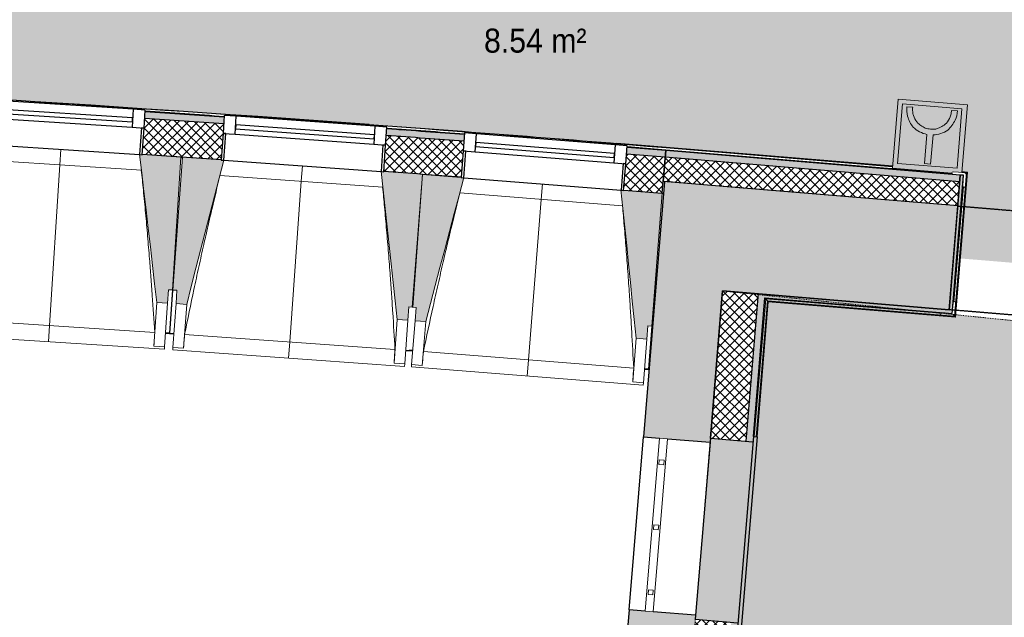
# Model space of a CAD drawing. Header units: millimetres. Extents: x 1909 to 78032, y -36590 to 14615.
# Tile 11 of 68: x 27430 to 31115, y -22550 to -20312. Entities that reach past the tile are written whole.
import ezdxf

# ---------------------------------------------------------------- set-up
doc = ezdxf.new("R2010")
doc.units = ezdxf.units.MM
for name, pattern in [('Caché', [3, 2, -1]), ('Tiret', [2.5, 1.25, -1.25]), ('Tiret_2_', [2.5, 1.25, -1.25]), ('Tiret_3_', [6.35, 3.175, -3.175])]:
    doc.linetypes.add(name, pattern=pattern)
for name, color, linetype, lineweight in [('A-AREA-IDEN', 7, 'Continuous', 30), ('A-DETL-GENF', 7, 'Continuous', 18), ('A-DETL-HDLN', 7, 'Caché', 18), ('A-DOOR', 7, 'Continuous', 25), ('A-FLOR', 7, 'Continuous', 25), ('A-FLOR-HRAL', 7, 'Continuous', 18), ('A-GENM', 7, 'Continuous', 18), ('A-GLAZ', 7, 'Continuous', 25), ('A-WALL', 7, 'Continuous', 25), ('A-WALL-PATT', 7, 'Continuous', 25), ('E-FIRE', 7, 'Continuous', 18), ('I-WALL', 7, 'Continuous', 25), ('M-AREA-PATT', 7, 'Continuous', 18), ('Q-SPCQ', 7, 'Continuous', 18), ('S-BEAM', 7, 'Continuous', 18)]:
    doc.layers.add(name, color=color, linetype=linetype, lineweight=lineweight)
doc.layers.add('A-DOOR-HDLN', color=5, linetype='Tiret', lineweight=25, true_color=0x0000ff)
doc.styles.add('Arial_1', font='arial.ttf', dxfattribs={"width": 0.9, "height": 90})
pattern_1 = [(45, (0, 0), (-17.67767, 17.67767), []), (135, (0, 0), (-17.67767, -17.67767), [])]

# ---------------------------------------------------------------- blocks, each defined once
blk = doc.blocks.new('XXX_VIDE FENETRE - 590-389517-2021_015_1111_DCE_1_50_N0 FINI_SSI_ZDA_ZDM')
at = {"layer": 'A-GLAZ'}
for p, q in [((-305.1, 0), (-305.1, -100)), ((-295.1, 0), (-305.1, 0)), ((295.1, 0), (-295.1, 0)), ((-295.1, -100), (-295.1, 0)), ((305.1, 0), (295.1, 0)), ((295.1, 0), (295.1, -100)), ((305.1, -100), (305.1, 0)), ((-305.1, -100), (-295.1, -100)), ((-260.1, -100), (-305.1, -100)), ((-305.1, -100), (-305.1, -167.5)), ((-260.1, -167.5), (-260.1, -100)), ((260.1, -100), (-260.1, -100)), ((260.1, -100), (260.1, -167.5)), ((305.1, -100), (260.1, -100)), ((295.1, -100), (305.1, -100)), ((305.1, -167.5), (305.1, -100)), ((-305.1, -167.5), (-260.1, -167.5)), ((-260.1, -167.5), (260.1, -167.5)), ((260.1, -167.5), (305.1, -167.5))]:
    blk.add_line(p, q, dxfattribs=at)
at = {"layer": 'A-GLAZ', "color": 173, "true_color": 0x5c63b1}
for p, q in [((260.1, -120), (-260.1, -120)), ((-260.1, -120), (-260.1, -135)), ((-260.1, -135), (260.1, -135)), ((260.1, -135), (260.1, -120))]:
    blk.add_line(p, q, dxfattribs=at)
blk = doc.blocks.new('Garde-corps - Garde-corps-508221-2021_015_1111_DCE_1_50_N0 FINI_SSI_ZDA_ZDM')
at = {"layer": 'A-FLOR-HRAL'}
for p, q in [((-11517.4, -20725.9), (-11537.5, -20724.4)), ((-11295.1, -20739.9), (-11333.8, -20737.3)), ((-10537.3, -20789.1), (-10821.5, -20770.7)), ((-10537.3, -20789.2), (-10721.2, -20774.2)), ((-10538.2, -20799.6), (-10683.4, -20790.2)), ((-10538.2, -20799.6), (-10683.2, -20787.8)), ((-9466.3, -20888.5), (-10538.2, -20799.6)), ((-10537.6, -20792.5), (-9690, -20862.8)), ((-10537.4, -20790.8), (-9689.9, -20861.1)), ((-9689.7, -20859.4), (-10537.3, -20789.1)), ((-9457.4, -21422.9), (-9412.8, -20885.8)), ((-9455.8, -21424.8), (-9410.9, -20884.2)), ((-9454.3, -21426.6), (-9409.1, -20882.7)), ((-9430.9, -20884.3), (-9412.8, -20885.8)), ((-9430.8, -20882.6), (-9410.9, -20884.2)), ((-9409.1, -20882.7), (-9430.6, -20880.9)), ((-9412.8, -20885.8), (-9416.1, -20888.6)), ((-9460.1, -21369.4), (-9424.3, -20938.2)), ((-10207.5, -21873.3), (-10164.6, -21357.1)), ((-10200.4, -21873.9), (-10158.1, -21364.8)), ((-10198.6, -21874), (-10156.5, -21366.7)), ((-10197, -21874.1), (-10155, -21368.4)), ((-10164.6, -21357.1), (-9509.8, -21411.4)), ((-10158.1, -21364.8), (-10164.6, -21357.1)), ((-10158.1, -21364.8), (-9457.4, -21422.9)), ((-10156.5, -21366.7), (-9455.8, -21424.8)), ((-10155, -21368.4), (-9454.3, -21426.6)), ((-9457.4, -21422.9), (-9460.2, -21419.6))]:
    blk.add_line(p, q, dxfattribs=at)
for radius, start, end in [(130446.8, 85.301593, 87.259515), (130448.6, 85.791063, 87.258723), (130439.7, 86.029611, 86.159933), (130448.6, 85.301593, 85.790698), (130439.7, 85.633537, 85.761579)]:
    blk.add_arc((-21222.6, -150801), radius, start, end, dxfattribs=at)
for points, knots in [([(-9409.1, -20882.7), (-9409.2, -20882.7), (-9409.2, -20882.7), (-9409.3, -20882.9), (-9409.5, -20883), (-9409.7, -20883.1), (-9409.8, -20883.3), (-9410, -20883.4), (-9410.1, -20883.5), (-9410.2, -20883.6), (-9410.4, -20883.7), (-9410.5, -20883.9), (-9410.6, -20884), (-9410.8, -20884.1), (-9410.9, -20884.2), (-9410.9, -20884.2)], [0.1, 0.1, 0.1, 0.1, 0.2, 0.3, 0.4, 0.475, 0.55, 0.6, 0.65, 0.7, 0.75, 0.8, 0.85, 0.9, 1, 1, 1, 1]), ([(-10164.6, -21357.1), (-10164.6, -21357.1), (-10164.7, -21357), (-10164.8, -21356.9), (-10165, -21356.7), (-10165.2, -21356.5), (-10165.3, -21356.3), (-10165.5, -21356.1), (-10165.7, -21355.8), (-10166, -21355.5), (-10166.2, -21355.3), (-10166.4, -21355), (-10166.8, -21354.6), (-10167.1, -21354.1), (-10167.4, -21353.9)], [0, 0, 0, 0, 0.166667, 0.25, 0.333333, 0.416667, 0.458333, 0.5, 0.583333, 0.666667, 0.708333, 0.75, 0.833333, 1, 1, 1, 1]), ([(-10155, -21368.4), (-10155, -21368.4), (-10155.1, -21368.4), (-10155.2, -21368.3), (-10155.3, -21368.1), (-10155.5, -21367.9), (-10155.6, -21367.8), (-10155.7, -21367.6), (-10155.8, -21367.5), (-10155.9, -21367.4), (-10156.1, -21367.2), (-10156.2, -21367.1), (-10156.3, -21367), (-10156.4, -21366.8), (-10156.5, -21366.7), (-10156.5, -21366.7)], [0.1, 0.1, 0.1, 0.1, 0.2, 0.3, 0.4, 0.475, 0.55, 0.6, 0.65, 0.7, 0.75, 0.8, 0.85, 0.9, 1, 1, 1, 1]), ([(-9454.3, -21426.6), (-9454.3, -21426.6), (-9454.3, -21426.5), (-9454.4, -21426.4), (-9454.6, -21426.2), (-9454.7, -21426.1), (-9454.9, -21425.9), (-9455, -21425.7), (-9455.1, -21425.6), (-9455.2, -21425.5), (-9455.3, -21425.4), (-9455.4, -21425.2), (-9455.5, -21425.1), (-9455.7, -21424.9), (-9455.7, -21424.8), (-9455.8, -21424.8)], [0.1, 0.1, 0.1, 0.1, 0.2, 0.3, 0.4, 0.475, 0.55, 0.6, 0.65, 0.7, 0.75, 0.8, 0.85, 0.9, 1, 1, 1, 1])]:
    blk.add_open_spline(points, degree=3, knots=knots, dxfattribs=at)
blk = doc.blocks.new('61_CADRE HABILLAGE MEUNUISERIE - 0_65x1_01-528671-2021_015_1111_DCE_1_50_N0 FINI_SSI_ZDA_ZDM')
at = {"layer": 'A-GLAZ'}
for p, q in [((340, 160), (-340, 160)), ((-340, 160), (-340, 0)), ((340, 160), (340, 0)), ((360, 0), (-360, 0)), ((-360, 0), (-360, -15)), ((360, 0), (360, -15)), ((-360, -15), (360, -15))]:
    blk.add_line(p, q, dxfattribs=at)
blk = doc.blocks.new('1010_PROTECTION  D_ANGLE - 1010_PROTECTION  D_ANGLE-534363-2021_015_1111_DCE_1_50_N0 FINI_SSI_ZDA_ZDM')
at = {"layer": 'Q-SPCQ'}
for p, q in [((-10, 40), (-10, 0)), ((0, 0), (0, 40)), ((40, 0), (0, 0)), ((0, -10), (40, -10))]:
    blk.add_line(p, q, dxfattribs=at)
for centre, radius, start, end in [((-5, 40), 5, 360, 180), ((0, 0), 10, 180, 270), ((40, -5), 5, 270, 90)]:
    blk.add_arc(centre, radius, start, end, dxfattribs=at)
blk = doc.blocks.new('B02_ARC_rvt-1-2021_015_1111_DCE_1_50_N0 FINI_SSI_ZDA_ZDM')
at = {"layer": 'A-WALL-PATT', "lineweight": 5, "true_color": 0xdadada}
h = blk.add_hatch(color=254, dxfattribs=at)
h.paths.add_polyline_path([(-10540.5, -20827.5), (-10538.4, -20802.6), (-10683.4, -20790.8), (-10685.4, -20815.7), (-10610.9, -20821.8)])
h.paths.add_polyline_path([(-11293.7, -20767.8), (-11291.7, -20742.9), (-11582.4, -20721), (-11584.2, -20746), (-11296.5, -20767.6)])
h.paths.add_polyline_path([(-12192.8, -20702.3), (-12191, -20677.4), (-12487, -20657.1), (-12488.6, -20682.1), (-12195.4, -20702.1)])
h.paths.add_polyline_path([(-13097.6, -20642.7), (-13095.9, -20617.7), (-13391.3, -20599.6), (-13392.8, -20624.6), (-13099.9, -20642.5)])
h.paths.add_polyline_path([(-14002, -20589.4), (-14000.5, -20564.4), (-14295, -20548.4), (-14296.3, -20573.4), (-14004, -20589.2)])
h.paths.add_polyline_path([(-14905.7, -20542.4), (-14904.4, -20517.4), (-15009.1, -20512.7), (-15011.1, -20537.3), (-14907.5, -20542.3)])
h.paths.add_polyline_path([(-15081.1, -20534), (-15079, -20509.1), (-15199.5, -20503.4), (-15200.6, -20528.4), (-15084.9, -20533.8)])
h.paths.add_polyline_path([(-15810.3, -20501.7), (-15809.2, -20476.7), (-16104.4, -20464.8), (-16105.3, -20489.7), (-15811.8, -20501.6)])
h.paths.add_polyline_path([(-16715.1, -20467.2), (-16714.1, -20442.2), (-17009.4, -20432.4), (-17010.2, -20457.4), (-16716.4, -20467.2)])
h.paths.add_polyline_path([(-17620.1, -20439.1), (-17619.4, -20414.1), (-17914.7, -20406.3), (-17915.3, -20431.2), (-17621.2, -20439)])
h.paths.add_polyline_path([(-18525.3, -20417.2), (-18525.3, -20392.2), (-18820.1, -20386.4), (-18820, -20411.4), (-18526.1, -20417.2)])
h.paths.add_polyline_path([(-23088.6, -20402.7), (-23053.5, -20402.2), (-23053.9, -20377.2), (-23089, -20377.7), (-23088.7, -20399.2)])
h.paths.add_polyline_path([(-19430.6, -20401.6), (-19430.6, -20376.6), (-19724.8, -20372.9), (-19724.7, -20397.9), (-19431.2, -20401.6)])
h.paths.add_polyline_path([(-22443.3, -20395), (-22147.4, -20392.6), (-22147.6, -20367.6), (-22443.6, -20370)])
h.paths.add_polyline_path([(-20335.2, -20392.3), (-20335.5, -20367.3), (-20632.1, -20365.6), (-20631.9, -20390.6), (-20335.5, -20392.3)])
h.paths.add_polyline_path([(-21537.2, -20389.7), (-21242.2, -20389.3), (-21242.4, -20364.3), (-21537.3, -20364.7)])
at = {"layer": 'A-WALL-PATT', "lineweight": 18}
h = blk.add_hatch(dxfattribs=at)
h.set_pattern_fill('FP_1', color=256, style=0, pattern_type=2)
h.set_pattern_definition(pattern_1)
h.paths.add_polyline_path([(-10551.5, -20962.1), (-10540.5, -20827.5), (-10685.4, -20815.7), (-10696, -20950.3), (-10612.9, -20957)])
h.paths.add_polyline_path([(-11304.3, -20902.4), (-11293.7, -20767.8), (-11584.2, -20746), (-11593.8, -20880.6), (-11304.4, -20902.4)])
h.paths.add_polyline_path([(-12202.5, -20836.9), (-12192.8, -20702.3), (-12488.6, -20682.1), (-12497.4, -20816.8), (-12202.6, -20836.9)])
h.paths.add_polyline_path([(-13106.3, -20777.4), (-13097.6, -20642.7), (-13392.8, -20624.6), (-13400.6, -20759.3), (-13106.3, -20777.4)])
h.paths.add_polyline_path([(-14009.7, -20724.1), (-14002, -20589.4), (-14296.3, -20573.4), (-14303.1, -20708.2), (-14009.8, -20724.1)])
h.paths.add_polyline_path([(-14912.6, -20677.2), (-14905.7, -20542.4), (-15200.6, -20528.4), (-15206.6, -20663.3), (-14912.6, -20677.2)])
h.paths.add_polyline_path([(-15816.2, -20636.5), (-15810.3, -20501.7), (-16105.3, -20489.7), (-16110.3, -20624.6), (-15816.2, -20636.5)])
h.paths.add_polyline_path([(-16720.1, -20602.1), (-16715.1, -20467.2), (-17010.2, -20457.4), (-17014.2, -20592.3), (-16720.1, -20602.1)])
h.paths.add_polyline_path([(-17624.1, -20574), (-17620.1, -20439.1), (-17915.3, -20431.2), (-17918.4, -20566.2), (-17624.2, -20574)])
h.paths.add_polyline_path([(-18528.4, -20552.2), (-18525.3, -20417.2), (-18820.5, -20411.4), (-18822.7, -20546.4), (-18528.4, -20552.2)])
h.paths.add_polyline_path([(-23111.5, -20538), (-23051.9, -20537.1), (-23053.9, -20402.2), (-23113.6, -20403)])
h.paths.add_polyline_path([(-19432.8, -20536.6), (-19431.2, -20401.6), (-19725, -20397.9), (-19726.2, -20532.9), (-19432.8, -20536.6)])
h.paths.add_polyline_path([(-22441.8, -20530), (-22146.8, -20527.6), (-22147.6, -20392.6), (-22443.3, -20395), (-22442.9, -20431.5)])
h.paths.add_polyline_path([(-20336.4, -20527.3), (-20335.5, -20392.3), (-20632, -20390.6), (-20631.4, -20525.6), (-20336.4, -20527.3)])
h.paths.add_polyline_path([(-21536.6, -20524.7), (-21241.6, -20524.3), (-21242.4, -20389.3), (-21537.2, -20389.7), (-21537.1, -20426.4)])
at = {"layer": 'A-WALL-PATT', "lineweight": 5, "true_color": 0xdadada}
h = blk.add_hatch(color=254, dxfattribs=at)
h.paths.add_polyline_path([(-7820.5, -21053.1), (-7817.9, -21028.3), (-8609.1, -20962.6), (-8611.1, -20987.6), (-7829.7, -21052.4)])
h.paths.add_polyline_path([(-9438.2, -20918.9), (-9436.2, -20894), (-10538.4, -20802.6), (-10540.5, -20827.5), (-9459.1, -20917.2)])
at = {"layer": 'A-WALL-PATT', "lineweight": 18}
h = blk.add_hatch(dxfattribs=at)
h.set_pattern_fill('FP_1', color=256, style=0, pattern_type=2)
h.set_pattern_definition(pattern_1)
h.paths.add_polyline_path([(-7829.7, -21142.7), (-7820.5, -21053.1), (-8611.1, -20987.6), (-8618.6, -21077.2), (-7832.9, -21142.4)])
h.paths.add_polyline_path([(-9445.7, -21008.6), (-9438.2, -20918.9), (-10540.5, -20827.5), (-10547.9, -20917.2), (-9465, -21007)])
at = {"layer": 'A-WALL-PATT', "true_color": 0xdadada}
for points in [[(-9465.6, -21399.5), (-9423.7, -20895.1), (-9436.2, -20894.1), (-9478, -21398.5)], [(-9466.6, -21412), (-9465.6, -21399.5), (-10191.3, -21339.3), (-10192.3, -21351.8), (-9478, -21411)]]:
    blk.add_hatch(color=254, dxfattribs=at).paths.add_polyline_path(points)
at = {"layer": 'A-WALL-PATT', "lineweight": 18}
h = blk.add_hatch(dxfattribs=at)
h.set_pattern_fill('FP_1', color=256, style=0, pattern_type=2)
h.set_pattern_definition(pattern_1)
h.paths.add_polyline_path([(-10336.2, -23085.8), (-10293.3, -22568.6), (-10427.8, -22557.4), (-10470.8, -23075.5), (-10403.5, -23080.6)])
h.paths.add_polyline_path([(-10237, -21890.9), (-10191.3, -21339.3), (-10325.8, -21328.2), (-10371.6, -21879.7), (-10270, -21888.1)])
at = {"layer": 'A-WALL-PATT', "lineweight": 5, "true_color": 0xdadada}
h = blk.add_hatch(color=254, dxfattribs=at)
h.paths.add_polyline_path([(-10300.1, -22953.2), (-10268.4, -22570.6), (-10293.3, -22568.6), (-10325.1, -22951.3), (-10312.6, -22952.3)])
h.paths.add_polyline_path([(-10212.1, -21893), (-10167.4, -21353.9), (-10192.3, -21351.8), (-10237, -21890.9), (-10231.3, -21891.4)])
at = {"layer": 'A-FLOR'}
for p, q in [((-12352.9, -20828.5), (-12347.2, -20828.8)), ((-10542.7, -20918.8), (-10542.6, -20917.7)), ((-10551.5, -20962.1), (-10546.3, -20962.5))]:
    blk.add_line(p, q, dxfattribs=at)
at = {"layer": 'A-WALL'}
for p, q in [((-10540.5, -20827.5), (-10685.4, -20815.7)), ((-9438.2, -20918.9), (-10540.5, -20827.5)), ((-9436.2, -20894.1), (-9478, -21398.5)), ((-9465.6, -21399.5), (-9423.7, -20895.1)), ((-9423.7, -20895.1), (-9436.2, -20894.1)), ((-10325.8, -21328.2), (-10326.8, -21340.6)), ((-10191.3, -21339.3), (-10325.8, -21328.2)), ((-10237, -21890.9), (-10192.3, -21351.8)), ((-10192.3, -21351.8), (-10191.3, -21339.3)), ((-9478, -21398.5), (-10191.3, -21339.3)), ((-10167.4, -21353.9), (-9466.6, -21412)), ((-9466.6, -21412), (-9465.6, -21399.5))]:
    blk.add_line(p, q, dxfattribs=at)
for start, end in [(86.029639, 86.159904), (85.633565, 85.76155)]:
    blk.add_arc((-21222.6, -150801), 130411.7, start, end, dxfattribs=at)
at = {"layer": 'I-WALL'}
for p, q in [((-10538.4, -20802.6), (-10683.4, -20790.8)), ((-10551.5, -20962.1), (-10538.4, -20802.6)), ((-10538.4, -20802.6), (-10547.9, -20917.2)), ((-9436.2, -20894), (-10538.4, -20802.6)), ((-10547.9, -20917.2), (-9445.7, -21008.6)), ((-9445.7, -21008.6), (-9436.2, -20894)), ((-10696, -20950.3), (-10551.5, -20962.1)), ((-10326.8, -21340.6), (-10371.6, -21879.7)), ((-10210.5, -21873), (-10167.4, -21353.9))]:
    blk.add_line(p, q, dxfattribs=at)
for radius, start, end in [(130436.7, 86.029614, 86.15993), (130436.7, 85.63354, 85.761576), (130276.7, 86.029775, 86.159763), (130276.7, 85.633703, 85.761409)]:
    blk.add_arc((-21222.6, -150801), radius, start, end, dxfattribs=at)
at = {"layer": 'A-FLOR-HRAL', "lineweight": 18}
blk.add_blockref('Garde-corps - Garde-corps-508221-2021_015_1111_DCE_1_50_N0 FINI_SSI_ZDA_ZDM', (0, 0), dxfattribs=at)
at = {"layer": 'A-GLAZ', "lineweight": 18}
for name, p, rotation in [('XXX_VIDE FENETRE - 590-389517-2021_015_1111_DCE_1_50_N0 FINI_SSI_ZDA_ZDM', (-12801.9, -20798.2), 176.2953526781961), ('XXX_VIDE FENETRE - 590-389517-2021_015_1111_DCE_1_50_N0 FINI_SSI_ZDA_ZDM', (-11898.2, -20859.9), 175.8980836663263), ('XXX_VIDE FENETRE - 590-389517-2021_015_1111_DCE_1_50_N0 FINI_SSI_ZDA_ZDM', (-11000.2, -20927.5), 175.5008146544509), ('61_CADRE HABILLAGE MEUNUISERIE - 0_65x1_01-528671-2021_015_1111_DCE_1_50_N0 FINI_SSI_ZDA_ZDM', (-10240.3, -22231.8), 85.25476017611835)]:
    blk.add_blockref(name, p, dxfattribs=dict(at, rotation=rotation))
at = {"layer": 'Q-SPCQ', "lineweight": 18}
for p, rotation in [((-9423.7, -20895.1), 175.2586130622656), ((-9466.6, -21412), 85.25476017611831)]:
    blk.add_blockref('1010_PROTECTION  D_ANGLE - 1010_PROTECTION  D_ANGLE-534363-2021_015_1111_DCE_1_50_N0 FINI_SSI_ZDA_ZDM', p, dxfattribs=dict(at, rotation=rotation))
blk = doc.blocks.new('20_MUR PREFA_01 - MODULE_01 B-3165811-2021_015_1111_DCE_1_50_N0 FINI_SSI_ZDA_ZDM')
at = {"layer": 'A-GENM'}
for p, q in [((0, 722.1), (0, 661.4)), ((0, 661.4), (0, 58.5)), ((0, 0.7), (0, 58.5))]:
    blk.add_line(p, q, dxfattribs=at)
blk = doc.blocks.new('grille de défense - grille de défense 2-3214737-2021_015_1111_DCE_1_50_N0 FINI_SSI_ZDA_ZDM')
at = {"layer": 'Q-SPCQ'}
for p, q in [((-2057.4, -15), (-2057.4, 15)), ((-1407.4, 15), (-2057.4, 15)), ((-1958.4, 9), (-1976.4, 9)), ((-1976.4, 9), (-1976.4, -9)), ((-1958.4, -9), (-1958.4, 9)), ((-1714.4, 9), (-1732.4, 9)), ((-1732.4, 9), (-1732.4, -9)), ((-1714.4, -9), (-1714.4, 9)), ((-1470.3, 9), (-1488.3, 9)), ((-1488.3, 9), (-1488.3, -9)), ((-1470.3, -9), (-1470.3, 9)), ((-1407.4, 15), (-1407.4, -15)), ((-2057.4, -15), (-1407.4, -15)), ((-1976.4, -9), (-1958.4, -9)), ((-1732.4, -9), (-1714.4, -9)), ((-1488.3, -9), (-1470.3, -9))]:
    blk.add_line(p, q, dxfattribs=at)
blk = doc.blocks.new('Ouverture en rectangle - Ouverture en rectangle _83x207_-3217784-2021_015_1111_DCE_1_50_N0 FINI_SSI_ZDA_ZDM')
at = {"layer": 'A-DOOR-HDLN', "linetype": 'Tiret_2_'}
for p, q in [((-415, 195), (415, 195)), ((415, -195), (-415, -195))]:
    blk.add_line(p, q, dxfattribs=at)
blk = doc.blocks.new('B02_DC_STR_rvt-1-2021_015_1111_DCE_1_50_N0 FINI_SSI_ZDA_ZDM')
at = {"layer": 'A-WALL-PATT', "true_color": 0x787878}
h = blk.add_hatch(color=8, dxfattribs=at)
h.paths.add_polyline_path([(-10470.8, -23075.5), (-10426.6, -22542.4), (-10675.7, -22521.8), (-10720.2, -23056.8), (-10486.8, -23074.3)])
h.paths.add_polyline_path([(-10372.8, -21894.7), (-10293.5, -20939.5), (-10542.7, -20918.8), (-10622, -21874), (-10427.8, -21890.1)])
h = blk.add_hatch(color=8, dxfattribs=at)
h.paths.add_polyline_path([(-7700.6, -21545.9), (-7660.4, -21157.9), (-8618.7, -21078.4), (-8650.9, -21467.1), (-7829.9, -21535.2)])
h.paths.add_polyline_path([(-9478.1, -21398.5), (-9445.8, -21009.8), (-10293.5, -20939.5), (-10325.8, -21328.2), (-9720.4, -21378.4)])
at = {"layer": 'S-BEAM', "lineweight": 5, "true_color": 0x787878}
for points in [[(-12403.2, -21373.3), (-12400, -21323.4), (-12385, -21324.4), (-12352.8, -20826.6), (-12497.4, -20817.3), (-12497.4, -20818), (-12507.4, -20817.3), (-12443.1, -21370.7)], [(-12331.4, -21378.4), (-12192.6, -20838.8), (-12202.6, -20838.1), (-12202.6, -20837.4), (-12347, -20827.1), (-12382.7, -21324.6), (-12367.8, -21325.6), (-12371.3, -21375.5), (-12367.8, -21375.8)], [(-11503.6, -21437.7), (-11500, -21387.9), (-11485, -21388.9), (-11449.3, -20891.4), (-11593.9, -20881.1), (-11593.9, -20881.7), (-11603.9, -20881), (-11543.5, -21434.9), (-11508.6, -21437.4)], [(-11437, -21442.9), (-11294.4, -20904.3), (-11304.4, -20903.5), (-11304.4, -20902.8), (-11448.8, -20891.5), (-11487.9, -21388.7), (-11472.9, -21389.9), (-11476.9, -21439.8), (-11472.9, -21440.1)], [(-10609.6, -21508), (-10605.6, -21458.2), (-10590.7, -21459.3), (-10551.5, -20962.1), (-10696, -20950.7), (-10696.1, -20951.4), (-10706, -20950.6), (-10649.4, -21504.9)]]:
    blk.add_hatch(color=8, dxfattribs=at).paths.add_polyline_path(points)
at = {"layer": 'A-FLOR'}
for p, q in [((-12395.5, -21486.2), (-12410.5, -21485.2)), ((-12379.4, -21488.2), (-12410.5, -21486)), ((-12410.5, -21486), (-12379.4, -21488.2)), ((-11511.6, -21550.3), (-11485.7, -21552.3)), ((-11485.7, -21551.5), (-11498.3, -21550.5)), ((-10618.4, -21620.4), (-10601, -21621.8)), ((-10603.4, -21620.9), (-10618.3, -21619.8))]:
    blk.add_line(p, q, dxfattribs=at)
at = {"layer": 'A-WALL'}
for p, q in [((-10542.7, -20918.8), (-10622, -21874)), ((-10293.5, -20939.5), (-10542.7, -20918.8)), ((-10371.6, -21879.7), (-10325.8, -21328.2)), ((-10675.7, -22521.8), (-10622, -21874)), ((-10622, -21874), (-10561.9, -21879)), ((-10532, -21881.5), (-10372.8, -21894.7)), ((-10675.7, -22521.8), (-10720.2, -23056.8)), ((-10615.7, -22526.7), (-10675.7, -22521.8)), ((-10426.6, -22542.4), (-10585.8, -22529.2))]:
    blk.add_line(p, q, dxfattribs=at)
at = {"layer": 'I-WALL'}
for p, q in [((-9445.8, -21009.8), (-10293.5, -20939.5)), ((-9478.1, -21398.5), (-9445.8, -21009.8)), ((-10325.8, -21328.2), (-9478.1, -21398.5))]:
    blk.add_line(p, q, dxfattribs=at)
at = {"layer": 'S-BEAM'}
for p, q in [((-12352.8, -20826.6), (-12497.4, -20817.3)), ((-12501, -20875.6), (-13110.2, -20836.2)), ((-12385, -21324.4), (-12352.8, -20826.6)), ((-12347, -20827.1), (-12382.7, -21324.6)), ((-12202.5, -20837.4), (-12347, -20827.1)), ((-11449.3, -20891.4), (-11593.9, -20881.1)), ((-11448.8, -20891.5), (-11487.9, -21388.7)), ((-11485, -21388.9), (-11449.3, -20891.4)), ((-11304.3, -20902.8), (-11448.8, -20891.5)), ((-11597.9, -20939.4), (-12206.8, -20895.7)), ((-10700.4, -21009), (-11309.1, -20961.1)), ((-10551.5, -20962.1), (-10696.1, -20950.7)), ((-10590.7, -21459.3), (-10551.5, -20962.1)), ((-12403.2, -21373.3), (-12400, -21323.4)), ((-12400, -21323.4), (-12385, -21324.4)), ((-12385, -21324.4), (-12395.5, -21486.2)), ((-12394.3, -21486.3), (-12382.7, -21324.6)), ((-12382.7, -21324.6), (-12367.8, -21325.6)), ((-12367.8, -21325.6), (-12371.3, -21375.5)), ((-12443.1, -21370.7), (-12453.7, -21534.6)), ((-12443.1, -21370.7), (-12403.2, -21373.3)), ((-12403.2, -21373.3), (-12413.8, -21537.2)), ((-12383.1, -21539.3), (-12371.3, -21375.5)), ((-12371.3, -21375.5), (-12331.4, -21378.4)), ((-12343.2, -21542.2), (-12331.4, -21378.4)), ((-11503.6, -21437.7), (-11500, -21387.9)), ((-11500, -21387.9), (-11485, -21388.9)), ((-11487.9, -21388.7), (-11472.9, -21389.9)), ((-11472.9, -21389.9), (-11476.9, -21439.8)), ((-13238.5, -21432.1), (-12450.6, -21483.1)), ((-11543.5, -21434.9), (-11555.2, -21598.7)), ((-11543.5, -21434.9), (-11503.6, -21437.7)), ((-11503.6, -21437.7), (-11515.3, -21601.5)), ((-11489.8, -21603.5), (-11476.9, -21439.8)), ((-11476.9, -21439.8), (-11437, -21442.9)), ((-11449.9, -21606.6), (-11437, -21442.9)), ((-10609.6, -21508), (-10605.6, -21458.2)), ((-10605.6, -21458.2), (-10590.7, -21459.3)), ((-10590.7, -21459.3), (-10603.4, -21620.9)), ((-13282.6, -21490), (-12414.4, -21546.2)), ((-12410.6, -21487.3), (-12395.6, -21488.3)), ((-12395.5, -21487.1), (-12395.6, -21488.3)), ((-12394.5, -21488.4), (-12394.4, -21487.2)), ((-12394.5, -21488.4), (-12379.5, -21489.4)), ((-12339.3, -21490.7), (-11551.8, -21547.2)), ((-10649.4, -21504.9), (-10662.3, -21668.6)), ((-10649.4, -21504.9), (-10609.6, -21508)), ((-10609.6, -21508), (-10622.4, -21671.7)), ((-12453.7, -21534.6), (-12453.8, -21534.3)), ((-12413.8, -21537.2), (-12453.7, -21534.6)), ((-12413.8, -21537.2), (-12414.4, -21546.2)), ((-12383.7, -21548.3), (-12383.1, -21539.3)), ((-12383.7, -21548.3), (-11516, -21610.6)), ((-12343.2, -21542.2), (-12383.1, -21539.3)), ((-12343.1, -21541.9), (-12343.2, -21542.2)), ((-11511.7, -21551.7), (-11498.5, -21552.6)), ((-11498.5, -21552.6), (-11485.8, -21553.6)), ((-11445.6, -21555.2), (-10658.5, -21617.1)), ((-11555.2, -21598.7), (-11555.2, -21598.4)), ((-11515.3, -21601.5), (-11555.2, -21598.7)), ((-11515.3, -21601.5), (-11516, -21610.6)), ((-11490.5, -21612.5), (-11489.8, -21603.5)), ((-11490.5, -21612.5), (-10623.1, -21680.7)), ((-11449.9, -21606.6), (-11489.8, -21603.5)), ((-11449.8, -21606.3), (-11449.9, -21606.6)), ((-10618.5, -21621.9), (-10603.6, -21623)), ((-10603.4, -21621.6), (-10603.6, -21623)), ((-10662.3, -21668.6), (-10662.3, -21668.3)), ((-10622.4, -21671.7), (-10662.3, -21668.6)), ((-10622.4, -21671.7), (-10623.1, -21680.7))]:
    blk.add_line(p, q, dxfattribs=at)
at = {"layer": 'S-BEAM', "flags": 128}
for points in [[(-12507.5, -20816.6), (-12499.4, -20885.9), (-12491.4, -20955.2), (-12483.3, -21024.4), (-12475.3, -21093.7), (-12467.3, -21162.9), (-12459.2, -21232.2), (-12451.2, -21301.5), (-12443.1, -21370.7)], [(-12331.4, -21378.4), (-12314.1, -21310.8), (-12296.7, -21243.3), (-12279.3, -21175.8), (-12261.9, -21108.3), (-12244.6, -21040.7), (-12227.2, -20973.2), (-12209.8, -20905.7), (-12192.4, -20838.1)], [(-11603.9, -20880.3), (-11596.4, -20949.7), (-11588.8, -21019), (-11581.3, -21088.3), (-11573.7, -21157.6), (-11566.1, -21226.9), (-11558.6, -21296.3), (-11551, -21365.6), (-11543.5, -21434.9)], [(-11437, -21442.9), (-11419.2, -21375.5), (-11401.3, -21308.1), (-11383.5, -21240.7), (-11365.6, -21173.3), (-11347.8, -21105.9), (-11329.9, -21038.4), (-11312.1, -20971), (-11294.3, -20903.6)], [(-10706.1, -20949.9), (-10699, -21019.3), (-10691.9, -21088.7), (-10684.8, -21158), (-10677.7, -21227.4), (-10670.7, -21296.8), (-10663.6, -21366.1), (-10656.5, -21435.5), (-10649.4, -21504.9)], [(-12453.8, -21534.3), (-12453.1, -21524.1), (-12452.5, -21513.9), (-12451.9, -21503.6), (-12451.3, -21493.4), (-12450.6, -21483.1)], [(-12339.3, -21490.7), (-12340, -21501), (-12340.8, -21511.2), (-12341.6, -21521.4), (-12342.4, -21531.7), (-12343.1, -21541.9)], [(-11555.2, -21598.4), (-11554.5, -21588.2), (-11553.8, -21577.9), (-11553.1, -21567.7), (-11552.4, -21557.5), (-11551.8, -21547.2)], [(-11445.6, -21555.2), (-11446.4, -21565.4), (-11447.3, -21575.6), (-11448.1, -21585.9), (-11449, -21596.1), (-11449.8, -21606.3)], [(-10662.3, -21668.3), (-10661.6, -21658.1), (-10660.8, -21647.8), (-10660, -21637.6), (-10659.3, -21627.4), (-10658.5, -21617.1)]]:
    blk.add_lwpolyline(points, dxfattribs=at)
at = {"layer": 'S-BEAM'}
for points, knots in [([(-12450.6, -21483.1), (-12453.6, -21437.2), (-12458.3, -21368.5), (-12465, -21276.8), (-12470.9, -21202.3), (-12477.6, -21122.1), (-12485.2, -21036.2), (-12493.1, -20954), (-12498.5, -20900.5), (-12501.1, -20875.6)], [0, 0, 0, 0, 0.2222222, 0.3333333, 0.4444444, 0.5833333, 0.7222222, 0.8611111, 0.9816328, 0.9816328, 0.9816328, 0.9816328]), ([(-12206.7, -20895.7), (-12216.8, -20936.8), (-12232, -21000.2), (-12252, -21086.3), (-12268.6, -21159.1), (-12286, -21237.7), (-12310.3, -21350.1), (-12327.8, -21434.4), (-12339.3, -21490.7)], [0.0183454, 0.0183454, 0.0183454, 0.0183454, 0.2222222, 0.3333333, 0.4444444, 0.5833333, 0.7222222, 1, 1, 1, 1]), ([(-11551.8, -21547.2), (-11554.4, -21501.3), (-11558.6, -21432.5), (-11564.7, -21340.8), (-11570, -21266.3), (-11576.2, -21186), (-11583.2, -21100), (-11590.5, -21017.8), (-11595.6, -20964.3), (-11598, -20939.4)], [0, 0, 0, 0, 0.2222222, 0.3333333, 0.4444444, 0.5833333, 0.7222222, 0.8611111, 0.9816328, 0.9816328, 0.9816328, 0.9816328]), ([(-11308.9, -20961.1), (-11319.3, -21002.1), (-11335, -21065.4), (-11355.6, -21151.3), (-11372.6, -21224.1), (-11390.6, -21302.6), (-11415.7, -21414.8), (-11433.8, -21499), (-11445.6, -21555.2)], [0.0183454, 0.0183454, 0.0183454, 0.0183454, 0.2222222, 0.3333333, 0.4444444, 0.5833333, 0.7222222, 1, 1, 1, 1]), ([(-10658.5, -21617.1), (-10660.8, -21571.2), (-10664.5, -21502.4), (-10670, -21410.7), (-10674.8, -21336), (-10680.4, -21255.8), (-10686.9, -21169.7), (-10693.6, -21087.4), (-10698.3, -21033.9), (-10700.6, -21009)], [0, 0, 0, 0, 0.2222222, 0.3333333, 0.4444444, 0.5833333, 0.7222222, 0.8611111, 0.9816328, 0.9816328, 0.9816328, 0.9816328])]:
    blk.add_open_spline(points, degree=3, knots=knots, dxfattribs=at)
at = {"layer": 'A-DOOR', "color": 5, "lineweight": 25, "true_color": 0x0000ff, "rotation": 175.2586130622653}
blk.add_blockref('Ouverture en rectangle - Ouverture en rectangle _83x207_-3217784-2021_015_1111_DCE_1_50_N0 FINI_SSI_ZDA_ZDM', (-9048.4, -21238.5), dxfattribs=at)
at = {"layer": 'Q-SPCQ', "color": 5, "lineweight": 25, "true_color": 0x0000ff, "rotation": 265.2547601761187}
blk.add_blockref('grille de défense - grille de défense 2-3214737-2021_015_1111_DCE_1_50_N0 FINI_SSI_ZDA_ZDM', (-10717.2, -23930.5), dxfattribs=at)
at = {"layer": 'S-BEAM', "color": 5, "lineweight": 25, "true_color": 0x0000ff}
for p, rotation in [((-12801.8, -20797.6), 176.2953526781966), ((-11898.2, -20859.2), 175.8980836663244), ((-11000.2, -20926.8), 175.5008146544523)]:
    blk.add_blockref('20_MUR PREFA_01 - MODULE_01 B-3165811-2021_015_1111_DCE_1_50_N0 FINI_SSI_ZDA_ZDM', p, dxfattribs=dict(at, rotation=rotation))
blk = doc.blocks.new('703_DECLENCHEUR MANUEL GENERIQUE - ROUGE-5994086-2021_015_1111_DCE_1_50_N0 FINI_SSI_ZDA_ZDM')
at = {"layer": 'A-DETL-GENF', "true_color": 0xff0000}
h = blk.add_hatch(color=1, dxfattribs=at)
h.paths.add_polyline_path([(-93.6, -4.4), (-93, -5), (-98, -10), (-130, -10), (-130, -264.4), (130, -264.4), (130, -4.4), (-93.1, -4.4)])
h.paths.add_polyline_path([(-111.2, -24.2), (112.2, -24.2), (112.2, -247.6), (-111.2, -247.6), (-111.2, -65.5)])
h.paths.add_polyline_path([(-11.5, -31.8), (-11.5, -141.2), (-30.6, -145.4), (-48.6, -153), (-64.9, -163.9), (-78.9, -182.3), (-89.3, -202.9), (-93.7, -220.4), (-94.9, -238.5), (-72.9, -238.5), (-72.6, -230), (-71.6, -221.6), (-70, -214.3), (-67.7, -207.2), (-61.5, -195.2), (-53, -184.6), (-45.3, -177.8), (-28.5, -168), (-20.2, -164), (-10.1, -162.7), (10.1, -162.7), (20.2, -164), (28.5, -168), (45.3, -177.8), (53, -184.6), (61.5, -195.2), (67.7, -207.2), (70, -214.3), (71.6, -221.6), (72.6, -230), (72.9, -238.5), (94.9, -238.5), (93.7, -220.4), (89.3, -202.9), (78.9, -182.3), (64.9, -163.9), (48.6, -153), (30.6, -145.4), (11.5, -141.2), (11.5, -31.8), (0, -31.8)])
at = {"layer": 'A-DETL-GENF'}
for p, q in [((-130, -10), (-130, -264.4)), ((-111.2, -247.6), (-111.2, -24.2)), ((-111.2, -24.2), (112.2, -24.2)), ((130, -4.4), (-93.6, -4.4)), ((0, -31.8), (-11.5, -31.8)), ((-11.5, -31.8), (-11.5, -141.2)), ((11.5, -31.8), (0, -31.8)), ((11.5, -141.2), (11.5, -31.8)), ((112.2, -24.2), (112.2, -247.6)), ((130, -264.4), (130, -4.4)), ((112.2, -247.6), (-111.2, -247.6)), ((-94.9, -238.5), (-72.9, -238.5)), ((72.9, -238.5), (94.9, -238.5)), ((-130, -264.4), (130, -264.4))]:
    blk.add_line(p, q, dxfattribs=at)
for centre, radius, start, end in [((0.9, -244.6), 104.1, 96.823, 129.177), ((-0.9, -244.6), 104.1, 50.823, 83.177), ((26.8, -248.3), 124.7, 137.3701, 158.6299), ((-11.1, -224.8), 58.2, 115.8772, 136.201), ((35.4, -289.6), 137.4, 113.8676, 121.5333), ((-3.5, -256.1), 93.6, 87.8491, 100.2554), ((3.5, -256.1), 93.6, 79.7446, 92.1509), ((-35.4, -289.6), 137.4, 58.4667, 66.1324), ((11.1, -224.8), 58.2, 43.799, 64.1228), ((-26.8, -248.3), 124.7, 21.3701, 42.6299), ((4.1, -235.9), 99, 160.5245, 181.4755), ((4.5, -234.1), 77.1, 159.5492, 170.6898), ((-0.8, -234.7), 72.4, 136.201, 157.6421), ((0.8, -234.7), 72.4, 22.3579, 43.799), ((-4.5, -234.1), 77.1, 9.3102, 20.4508), ((-4.1, -235.9), 99, 358.5245, 19.4755), ((17.1, -237), 90, 170.1866, 180.9604), ((-17.1, -237), 90, 359.0396, 9.8134)]:
    blk.add_arc(centre, radius, start, end, dxfattribs=at)
blk = doc.blocks.new('B02_SSI_rvt-1-2021_015_1111_DCE_1_50_N0 FINI_SSI_ZDA_ZDM')
at = {"layer": 'A-DETL-GENF', "true_color": 0x379bff}
h = blk.add_hatch(color=150, dxfattribs=at)
h.paths.add_polyline_path([(2635.4, -24807.7), (2981.6, -22714.9), (3933.2, -17904.9), (4843.9, -18085), (5091.2, -16823.8), (4344.1, -16708), (4339.9, -16730.1), (4178, -16698), (4180.4, -16685.8), (4329.9, -16715.3), (4331.8, -16705.7), (3509, -16577.6), (3507.1, -16589.5), (3463.6, -16582.5), (3465, -16574.1), (3460, -16573.3), (3458.7, -16581.7), (2411.3, -16412.4), (2412.1, -16406.9), (2407.2, -16406.2), (2406.4, -16411.6), (1489.5, -16263.5), (317.1, -22195), (-252.3, -22390.9), (-3625.5, -21892.8), (-3935.9, -21848.5), (-5829.5, -21592.3), (-6022.8, -23487.8), (-4774.2, -23637.9), (-3563.2, -23796.3), (-2395.5, -23960.8), (-1163.7, -24147.7), (-4.5, -24335.4), (1174.9, -24539.1), (1173.3, -24551.1), (2281.3, -24754.8), (2284.1, -24739.8), (2539.8, -24786.8), (2537, -24801.8), (2554.6, -24805), (2556.9, -24792.7), (2635.3, -24807.6)])
h.paths.add_polyline_path([(-6216.6, -23465.7), (-6216.7, -23461.2), (-6440.8, -23436), (-6411.9, -23177.7), (-6189.8, -23202.6), (-6043.5, -21765), (-9667.9, -21395.3), (-10167.4, -21353.9), (-10212.1, -21893), (-10371.6, -21879.7), (-10427.8, -22557.4), (-10268.4, -22570.6), (-10298.1, -22928.3), (-9894.8, -22960.4), (-9755.6, -22972.3), (-9767.4, -23118.8), (-9421.1, -23147), (-8766.2, -23198.5), (-7915.2, -23276.6), (-7029.6, -23369.9), (-6217.1, -23465.6)])
h.paths.add_polyline_path([(-6214.1, -23441.6), (-6194.4, -23246.3), (-6200.8, -23263.3), (-6213.4, -23282.6), (-6229.4, -23299.3), (-6247.3, -23308.5), (-6265.5, -23313.9), (-6285, -23315.9), (-6297.2, -23424.6), (-6320, -23422.1), (-6307.8, -23313.3), (-6326.4, -23307.1), (-6344.3, -23296.7), (-6358.4, -23284.8), (-6370.2, -23265), (-6378.2, -23243.4), (-6380.7, -23225.4), (-6379.9, -23207.4), (-6358, -23209.8), (-6358.6, -23221.3), (-6358.6, -23226.7), (-6357.8, -23234.2), (-6355.7, -23243.4), (-6351.5, -23254.1), (-6343.4, -23266.6), (-6337.3, -23273.2), (-6319.2, -23286.4), (-6313.9, -23289.8), (-6304.1, -23292.1), (-6283.9, -23294.4), (-6273.8, -23294.3), (-6265.1, -23291.2), (-6246.3, -23282.6), (-6237.2, -23275.8), (-6229.3, -23267.8), (-6221.7, -23256.6), (-6217.5, -23246.3), (-6216.3, -23242.7), (-6213.5, -23228.5), (-6213.1, -23226.1), (-6192.4, -23228.4), (-6191.5, -23219.3), (-6396.1, -23196.3), (-6421, -23418.4), (-6214.6, -23441.6)])
h.paths.add_polyline_path([(1515.5, -17495.7), (1260.4, -17445.3), (1310.8, -17190.2), (1565.9, -17240.6), (1519.3, -17476.1)])
h.paths.add_polyline_path([(1502.6, -17474), (1546, -17254.8), (1326.7, -17211.5), (1283.4, -17430.7), (1502.6, -17474)])
h.paths.add_polyline_path([(1496.8, -17456.2), (1477.9, -17450.9), (1463, -17443.8), (1444.8, -17429.6), (1429.5, -17412.3), (1422, -17394.3), (1418, -17375.1), (1417.6, -17355.6), (1310.2, -17334.4), (1314.7, -17311.8), (1422.1, -17333), (1429.8, -17315.1), (1440.8, -17298.9), (1454.6, -17285), (1475.4, -17274.9), (1499.4, -17268.6), (1515.7, -17267.7), (1533.6, -17270), (1529.4, -17291.6), (1515.7, -17289.9), (1512.6, -17289.6), (1499.4, -17290.4), (1497.6, -17290.6), (1484.7, -17294.5), (1472.6, -17300.7), (1464.5, -17307), (1451.6, -17321.6), (1446, -17328.9), (1442.8, -17338.5), (1438.9, -17358.4), (1438.2, -17368.5), (1440.7, -17378), (1446.9, -17395.8), (1452.1, -17404.7), (1463, -17416.8), (1471.4, -17423.5), (1479.4, -17427.8), (1491, -17432.1), (1496.8, -17433.7), (1501.1, -17434.7), (1499.4, -17443.1)])
h.paths.add_polyline_path([(4967.9, -16906.7), (4967.9, -16906.7), (5075.3, -16834.5)])
at = {"layer": 'M-AREA-PATT', "true_color": 0x379bff}
h = blk.add_hatch(color=150, dxfattribs=at)
h.paths.add_polyline_path([(-8647.2, -21271.7), (-8624.9, -21001.5), (-8625.6, -21002.1), (-8647.9, -21271.7)])
h.paths.add_polyline_path([(-8661.4, -21270.6), (-8634.1, -20947), (-7843.1, -21012.2), (-7727.3, -19888.6), (-9251.4, -19761.7), (-9251.4, -19757.2), (-9308.9, -19752.4), (-9304.2, -19696.6), (-9340.5, -19693.6), (-9345.3, -19748.4), (-9475.6, -19737.1), (-9474.8, -19733.1), (-9475.2, -19733), (-9473.8, -19715.4), (-9366.6, -19724.3), (-9364.2, -19691.6), (-10205.1, -19621.9), (-10209.8, -19677.7), (-10267.6, -19672.9), (-10266.9, -19664.4), (-10274.7, -19663.8), (-10275.8, -19677.2), (-10489.7, -19659), (-10489.7, -19654.5), (-10547.1, -19649.7), (-10542.6, -19593.9), (-11383.7, -19524.1), (-11386.4, -19556.8), (-11279.3, -19565.7), (-11281.1, -19587.8), (-11411.6, -19576.5), (-11410.9, -19572.5), (-11411.3, -19572.2), (-11407.5, -19522.2), (-11443.4, -19519.2), (-11448, -19575), (-11505.8, -19570.2), (-11506.2, -19575.2), (-14882.1, -19295.7), (-14893.8, -19431.2), (-14898.3, -19430.9), (-14903.1, -19488.6), (-14958.9, -19484), (-14961.9, -19520.2), (-14907.2, -19525), (-14918.4, -19655.3), (-14922.4, -19654.6), (-14922.5, -19655), (-14940.1, -19653.5), (-14931.2, -19546.3), (-14963.9, -19544), (-15033.6, -20384.9), (-14977.8, -20389.5), (-14982.3, -20447.3), (-14977.6, -20447.7), (-14982, -20500.2), (-13869.9, -20558.2), (-13135.8, -20602.2), (-12690.9, -20630.3), (-11996, -20678.1), (-11532.1, -20711.4), (-11218.1, -20735.6), (-10350.2, -20804.7), (-9689.7, -20859.4), (-9669, -20609.4), (-9409.9, -20630.9), (-9430.6, -20880.9), (-9409.1, -20882.8), (-9436, -21206.3), (-8663.4, -21270.4)])
h.paths.add_polyline_path([(-7830.3, -21027.2), (-7711.2, -19876.4), (-7711.9, -19876.8), (-7831, -21027.2), (-7831, -21027.2)])
h.paths.add_polyline_path([(-9423.7, -20895.1), (-9423.8, -20895.1), (-9423.8, -20895.1)])
h.paths.add_polyline_path([(-9448.4, -20868.8), (-9430, -20646.1), (-9652.7, -20627.6), (-9671.1, -20850.3), (-9451.4, -20868.5)])
h.paths.add_polyline_path([(-9547.2, -20852.9), (-9570.1, -20851), (-9561.1, -20742), (-9579.8, -20736.2), (-9598.9, -20725.7), (-9612.4, -20715), (-9624.9, -20695.3), (-9633.5, -20674.1), (-9636.5, -20656.2), (-9636.2, -20638.2), (-9614.2, -20640), (-9614.7, -20648.4), (-9614.3, -20656.9), (-9613.4, -20664.3), (-9610.7, -20674.1), (-9606.4, -20684.1), (-9597.1, -20697.2), (-9591.7, -20702.7), (-9575.8, -20713.9), (-9567.9, -20718.6), (-9554.2, -20721.1), (-9537.8, -20722.4), (-9527, -20721.7), (-9518.8, -20718.5), (-9500.2, -20709.3), (-9493.2, -20704.1), (-9483.9, -20694.2), (-9476.7, -20682.8), (-9472.5, -20671.7), (-9471.6, -20668.7), (-9469.9, -20660.4), (-9468.9, -20652), (-9447, -20653.8), (-9449.7, -20671.7), (-9455.6, -20688.8), (-9467.6, -20708.5), (-9483.1, -20725.7), (-9501.5, -20735.6), (-9519.1, -20741.3), (-9538.2, -20744.2), (-9547.1, -20852)])
h.paths.add_polyline_path([(-10538.2, -20799.6), (-10538.2, -20799.6), (-10538.2, -20799.6)])
h.paths.add_polyline_path([(-11291.6, -20740.7), (-11291.7, -20740.1), (-11291.7, -20740.6)])
h.paths.add_polyline_path([(-12190.9, -20675.3), (-12191, -20674.6), (-12486.8, -20654.2), (-12486.6, -20654.9), (-12191, -20675.2)])
h.paths.add_polyline_path([(-13095.8, -20615.6), (-13095.9, -20614.8), (-13391.2, -20597.3), (-13391, -20597.6), (-13095.9, -20615.6)])
h.paths.add_polyline_path([(-14000.4, -20561.9), (-14000.5, -20561.4), (-14147.8, -20553.5), (-14294.9, -20545.6), (-14294.7, -20546.5), (-14000.5, -20561.9)])
h.paths.add_polyline_path([(-14904.3, -20514.8), (-14904.4, -20514.5), (-14904.4, -20514.8)])
h.paths.add_polyline_path([(-14913.6, -19547.8), (-14913.6, -19547.6), (-14913.6, -19547.8)])
at = {"layer": 'A-DETL-HDLN', "color": 94, "linetype": 'Tiret_3_', "true_color": 0x00a600}
for p, q in [((-10325.8, -21328.2), (-10470.8, -23075.5)), ((-6043.1, -21765), (-10325.8, -21328.2))]:
    blk.add_line(p, q, dxfattribs=at)
at = {"layer": 'E-FIRE', "lineweight": 18, "rotation": 175.2586130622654}
blk.add_blockref('703_DECLENCHEUR MANUEL GENERIQUE - ROUGE-5994086-2021_015_1111_DCE_1_50_N0 FINI_SSI_ZDA_ZDM', (-9561.3, -20883.7), dxfattribs=at)

msp = doc.modelspace()

# ---------------------------------------------------------------- block references
at = {"lineweight": 5}
for name in ['B02_DC_STR_rvt-1-2021_015_1111_DCE_1_50_N0 FINI_SSI_ZDA_ZDM', 'B02_ARC_rvt-1-2021_015_1111_DCE_1_50_N0 FINI_SSI_ZDA_ZDM']:
    msp.add_blockref(name, (40386.3, 0), dxfattribs=at)

# ---------------------------------------------------------------- next in the draw order: block references
msp.add_blockref('B02_SSI_rvt-1-2021_015_1111_DCE_1_50_N0 FINI_SSI_ZDA_ZDM', (40386.3, 0), dxfattribs=at)

# ---------------------------------------------------------------- next in the draw order: texts
at = {"layer": 'A-AREA-IDEN', "color": 8, "true_color": 0x808080, "insert": (29167.7, -20345.8), "char_height": 90, "width": 454.557, "attachment_point": 1, "style": 'Arial_1'}
msp.add_mtext('8.54 m²', dxfattribs=at)

doc.saveas('drawing.dxf')
